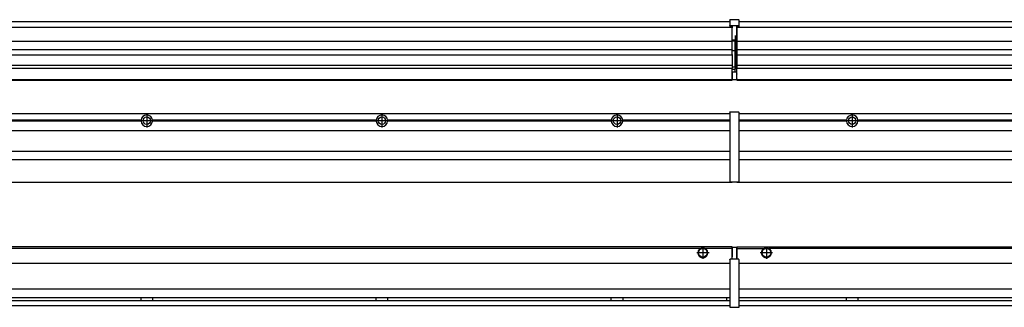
# Model space of a CAD drawing. Header units: inches. Extents: x -381 to 20845, y -418 to 176.
# Tile 21 of 38: x 1462 to 2299, y -171 to 73. Entities that reach past the tile are written whole.
import ezdxf

# ---------------------------------------------------------------- set-up
doc = ezdxf.new("R2010")
doc.units = ezdxf.units.IN
doc.linetypes.add('DOT_CENTER', pattern=[14, 12, -1, 0, -1])
doc.layers.add('1', color=7, linetype='Continuous')

# ---------------------------------------------------------------- blocks, each defined once
blk = doc.blocks.new('Modulos_intermedio__FL-14___22', base_point=(2071.93, -65.03))
at = {"color": 7, "linetype": 'Continuous'}
for p, q in [((2073.63, -6.53), (3465.93, -6.53)), ((2093.18, -6.53), (2093.23, -6.48)), ((2093.23, -6.48), (2100.63, -6.48)), ((2100.68, -6.53), (2100.63, -6.48)), ((2165.04, -12.23), (2073.63, -12.23)), ((2165.03, -12.53), (2073.63, -12.53)), ((2165.04, -12.83), (2073.63, -12.83)), ((2165.03, -12.53), (2165.04, -12.23)), ((2165.04, -12.83), (2165.03, -12.53)), ((2167.2, -10.95), (2167.2, -10.96)), ((2167.2, -14.09), (2167.2, -14.1)), ((2365.04, -12.23), (2174.82, -12.23)), ((2174.82, -12.23), (2174.83, -12.53)), ((2174.83, -12.53), (2174.82, -12.83)), ((2365.04, -12.83), (2174.82, -12.83)), ((2365.03, -12.53), (2174.83, -12.53)), ((2073.63, -20.78), (3465.93, -20.78)), ((2073.63, -38.53), (3465.93, -38.53)), ((2073.63, -45.53), (3465.93, -45.53)), ((2071.93, -64.53), (2071.93, -65.03)), ((2071.93, -65.03), (3467.93, -65.03))]:
    blk.add_line(p, q, dxfattribs=at)
blk.add_circle((2169.93, -12.53), 3.15, dxfattribs=at)
for start, end in [(3.5101, 176.4899), (183.51008, 356.48992)]:
    blk.add_arc((2169.93, -12.53), 4.9, start, end, dxfattribs=at)
at = {"layer": '1', "color": 2, "linetype": 'DOT_CENTER'}
for p, q in [((2169.93, -6.63), (2169.93, -18.43)), ((2175.83, -12.53), (2164.03, -12.53)), ((2174.08, -12.53), (2165.78, -12.53)), ((2169.93, -8.38), (2169.93, -16.68))]:
    blk.add_line(p, q, dxfattribs=at)
blk = doc.blocks.new('Modulo_izq__L-KT___30', base_point=(624.37, -70.93))
at = {"color": 7, "linetype": 'Continuous'}
for p, q in [((658.43, -6.53), (2065.93, -6.53)), ((2039.18, -6.53), (2039.23, -6.48)), ((2039.23, -6.48), (2046.63, -6.48)), ((2046.68, -6.53), (2046.63, -6.48)), ((2065.93, -5.28), (2065.94, -5.21)), ((2065.93, -5.28), (2065.93, -5.53)), ((2065.93, -5.53), (2065.93, -44.21)), ((2065.94, -5.21), (2065.95, -5.18)), ((2065.95, -5.18), (2065.97, -5.14)), ((2065.97, -5.14), (2066, -5.1)), ((2066, -5.1), (2066.04, -5.07)), ((2066.04, -5.07), (2066.09, -5.04)), ((2066.09, -5.04), (2066.11, -5.04)), ((2066.11, -5.04), (2066.18, -5.03)), ((2066.18, -5.03), (2073.38, -5.03)), ((2073.45, -5.04), (2073.38, -5.03)), ((2073.47, -5.04), (2073.45, -5.04)), ((2073.51, -5.07), (2073.47, -5.04)), ((2073.55, -5.1), (2073.51, -5.07)), ((2073.59, -5.14), (2073.55, -5.1)), ((2073.61, -5.18), (2073.59, -5.14)), ((2073.62, -5.21), (2073.61, -5.18)), ((2073.63, -5.28), (2073.62, -5.21)), ((2073.63, -5.28), (2073.63, -5.53)), ((2073.63, -5.53), (2073.63, -44.21)), ((1565.04, -12.23), (1374.82, -12.23)), ((1565.04, -12.83), (1374.82, -12.83)), ((1565.03, -12.53), (1374.83, -12.53)), ((1565.04, -12.23), (1565.03, -12.53)), ((1565.03, -12.53), (1565.04, -12.83)), ((1574.83, -12.53), (1574.82, -12.23)), ((1765.04, -12.23), (1574.82, -12.23)), ((1574.82, -12.83), (1574.83, -12.53)), ((1765.04, -12.83), (1574.82, -12.83)), ((1765.03, -12.53), (1574.83, -12.53)), ((1765.04, -12.23), (1765.03, -12.53)), ((1765.03, -12.53), (1765.04, -12.83)), ((1774.83, -12.53), (1774.82, -12.23)), ((1965.04, -12.23), (1774.82, -12.23)), ((1774.82, -12.83), (1774.83, -12.53)), ((1965.04, -12.83), (1774.82, -12.83)), ((1965.03, -12.53), (1774.83, -12.53)), ((1965.04, -12.23), (1965.03, -12.53)), ((1965.03, -12.53), (1965.04, -12.83)), ((1972.65, -10.95), (1972.66, -10.96)), ((2065.93, -12.23), (1974.82, -12.23)), ((1974.83, -12.53), (1974.82, -12.23)), ((1974.82, -12.83), (1974.83, -12.53)), ((2065.93, -12.83), (1974.82, -12.83)), ((2065.93, -12.53), (1974.83, -12.53)), ((658.43, -20.78), (2065.93, -20.78)), ((658.43, -38.53), (2065.93, -38.53)), ((658.43, -45.53), (2065.93, -45.53)), ((2065.93, -44.21), (2065.93, -44.52)), ((2065.93, -44.52), (2065.93, -55.19)), ((2065.93, -44.52), (2065.94, -44.54)), ((2073.63, -44.52), (2073.62, -44.54)), ((2073.63, -44.21), (2073.63, -44.52)), ((2073.63, -44.52), (2073.63, -55.19)), ((2065.93, -55.19), (2065.94, -55.22)), ((2065.93, -55.19), (2065.93, -55.71)), ((2065.93, -55.71), (2065.93, -64.03)), ((2073.63, -55.19), (2073.62, -55.22)), ((2073.63, -55.19), (2073.63, -55.71)), ((2073.63, -55.71), (2073.63, -64.03)), ((658.43, -65.03), (2067.93, -65.03)), ((2065.93, -64.03), (2065.93, -64.28)), ((2065.93, -64.28), (2065.94, -64.34)), ((2065.94, -64.34), (2065.95, -64.37)), ((2065.95, -64.37), (2065.97, -64.41)), ((2065.97, -64.41), (2066, -64.45)), ((2066, -64.45), (2066.04, -64.49)), ((2066.04, -64.49), (2066.09, -64.51)), ((2066.09, -64.51), (2066.11, -64.52)), ((2066.11, -64.52), (2066.18, -64.53)), ((2066.18, -64.53), (2073.38, -64.53)), ((2067.93, -64.53), (2067.93, -65.03)), ((2073.45, -64.52), (2073.38, -64.53)), ((2073.47, -64.51), (2073.45, -64.52)), ((2073.51, -64.49), (2073.47, -64.51)), ((2073.55, -64.45), (2073.51, -64.49)), ((2073.59, -64.41), (2073.55, -64.45)), ((2073.61, -64.37), (2073.59, -64.41)), ((2073.62, -64.34), (2073.61, -64.37)), ((2073.63, -64.28), (2073.62, -64.34)), ((2073.63, -64.03), (2073.63, -64.28))]:
    blk.add_line(p, q, dxfattribs=at)
for centre in [(1569.93, -12.53), (1769.93, -12.53), (1969.93, -12.53)]:
    blk.add_circle(centre, 3.15, dxfattribs=at)
for centre, start, end in [((1569.93, -12.53), 3.5101, 176.4899), ((1769.93, -12.53), 3.5101, 176.4899), ((1969.93, -12.53), 3.5101, 176.4899), ((1569.93, -12.53), 183.51008, 356.48992), ((1769.93, -12.53), 183.51008, 356.48992), ((1969.93, -12.53), 183.51008, 356.48992)]:
    blk.add_arc(centre, 4.9, start, end, dxfattribs=at)
at = {"layer": '1', "color": 2, "linetype": 'DOT_CENTER'}
for p, q in [((1569.93, -6.63), (1569.93, -18.43)), ((1769.93, -6.63), (1769.93, -18.43)), ((1969.93, -6.63), (1969.93, -18.43)), ((1575.83, -12.53), (1564.03, -12.53)), ((1574.08, -12.53), (1565.78, -12.53)), ((1569.93, -8.38), (1569.93, -16.68)), ((1775.83, -12.53), (1764.03, -12.53)), ((1774.08, -12.53), (1765.78, -12.53)), ((1769.93, -8.38), (1769.93, -16.68)), ((1975.83, -12.53), (1964.03, -12.53)), ((1974.08, -12.53), (1965.78, -12.53)), ((1969.93, -8.38), (1969.93, -16.68))]:
    blk.add_line(p, q, dxfattribs=at)
blk = doc.blocks.new('L-198__31', base_point=(624.37, -92.97))
for name, p in [('Modulo_izq__L-KT___30', (624.37, -70.93)), ('Modulos_intermedio__FL-14___22', (2071.93, -65.03))]:
    blk.add_blockref(name, p)
blk = doc.blocks.new('Alzado2', base_point=(2899, -49))
blk.add_blockref('L-198__31', (624.37, -92.97))
blk = doc.blocks.new('Modulos_intermedio__FL-14___44', base_point=(2071.93, 21.98))
at = {"color": 7, "linetype": 'Continuous'}
for p, q in [((2071.93, 67.48), (2071.93, 66.99)), ((2073.63, 71.98), (3465.93, 71.98)), ((2071.93, 66.99), (2071.93, 66.98)), ((2071.93, 66.98), (2071.93, 66.48)), ((2071.93, 66.98), (3467.93, 66.98)), ((2071.93, 66.48), (2071.93, 55.41)), ((2071.93, 55.41), (2071.93, 55.16)), ((2071.93, 55.16), (3467.93, 55.16)), ((2071.93, 55.16), (2071.93, 47.79)), ((3467.93, 47.79), (2071.93, 47.79)), ((2071.93, 47.79), (2071.93, 47.54)), ((2071.93, 47.54), (2071.93, 43.92)), ((2071.93, 43.92), (2071.93, 43.42)), ((2071.93, 43.42), (3467.93, 43.42)), ((2071.93, 43.42), (2071.93, 42.42)), ((2071.93, 42.42), (2071.93, 36.15)), ((2071.93, 36.15), (2071.93, 34.48)), ((3467.93, 34.48), (2071.93, 34.48)), ((2071.93, 34.48), (2071.93, 34.38)), ((2071.93, 34.38), (2071.93, 32.19)), ((2071.93, 32.19), (2071.93, 32.16)), ((2071.93, 32.19), (2386.18, 32.19)), ((2071.93, 27.48), (2071.93, 32.16)), ((2071.93, 27.48), (2071.93, 27.05)), ((2071.93, 22.98), (2071.93, 27.05)), ((2071.93, 22.98), (2071.93, 22.48)), ((2071.93, 22.48), (2071.93, 22.23)), ((2071.93, 22.48), (3467.88, 22.48)), ((2071.93, 22.23), (2071.93, 21.98)), ((2071.93, 21.98), (3467.88, 21.98))]:
    blk.add_line(p, q, dxfattribs=at)
blk = doc.blocks.new('Modulo_izq__L-KT___52', base_point=(624.37, 21.98))
at = {"color": 7, "linetype": 'Continuous'}
for p, q in [((658.43, 71.98), (2065.93, 71.98)), ((2065.94, 73.22), (2065.93, 73.16)), ((2065.93, 73.16), (2065.94, 73.22)), ((2065.93, 73.16), (2065.93, 68.34)), ((2065.93, 68.34), (2065.94, 68.4)), ((2065.93, 68.34), (2065.93, 68.23)), ((2065.93, 68.23), (2065.94, 68.3)), ((2065.93, 68.23), (2065.93, 67.98)), ((2065.93, 67.98), (2065.93, 67.73)), ((2065.94, 67.66), (2065.93, 67.73)), ((2065.94, 73.3), (2065.95, 73.32)), ((2065.94, 73.22), (2065.94, 73.3)), ((2065.94, 68.3), (2065.95, 68.32)), ((2065.95, 67.63), (2065.94, 67.66)), ((2065.95, 73.32), (2065.97, 73.36)), ((2065.95, 68.32), (2065.97, 68.36)), ((2065.97, 67.59), (2065.95, 67.63)), ((2065.97, 73.36), (2066, 73.4)), ((2065.97, 68.36), (2066, 68.4)), ((2065.97, 68.36), (2066, 68.4)), ((2066, 67.55), (2065.97, 67.59)), ((2066, 73.4), (2066.04, 73.44)), ((2066, 68.4), (2066.09, 68.46)), ((2066, 68.4), (2066.04, 68.44)), ((2066.04, 67.52), (2066, 67.55)), ((2066.04, 73.44), (2066.09, 73.46)), ((2066.04, 68.44), (2066.09, 68.46)), ((2066.09, 67.49), (2066.04, 67.52)), ((2066.09, 73.46), (2066.11, 73.47)), ((2066.09, 68.46), (2066.11, 68.47)), ((2066.11, 67.49), (2066.09, 67.49)), ((2066.11, 73.47), (2066.18, 73.48)), ((2066.11, 68.47), (2066.18, 68.48)), ((2066.18, 67.48), (2066.11, 67.49)), ((2066.18, 73.48), (2073.38, 73.48)), ((2066.18, 68.48), (2073.38, 68.48)), ((2066.18, 67.48), (2067.93, 67.48)), ((2067.93, 67.98), (2067.93, 66.98)), ((2071.63, 67.98), (2071.63, 60.45)), ((2071.63, 67.48), (2073.38, 67.48)), ((2073.45, 73.47), (2073.38, 73.48)), ((2073.45, 68.47), (2073.38, 68.48)), ((2073.38, 67.48), (2073.45, 67.49)), ((2073.47, 73.46), (2073.45, 73.47)), ((2073.47, 68.46), (2073.45, 68.47)), ((2073.45, 67.49), (2073.47, 67.49)), ((2073.51, 73.44), (2073.47, 73.46)), ((2073.47, 68.46), (2073.51, 68.44)), ((2073.51, 68.44), (2073.47, 68.46)), ((2073.47, 67.49), (2073.51, 67.52)), ((2073.55, 73.4), (2073.51, 73.44)), ((2073.55, 68.4), (2073.51, 68.44)), ((2073.51, 67.52), (2073.55, 67.55)), ((2073.59, 73.36), (2073.55, 73.4)), ((2073.55, 68.4), (2073.59, 68.36)), ((2073.59, 68.36), (2073.55, 68.4)), ((2073.55, 67.55), (2073.59, 67.59)), ((2073.61, 73.32), (2073.59, 73.36)), ((2073.61, 68.32), (2073.59, 68.36)), ((2073.59, 67.59), (2073.61, 67.63)), ((2073.62, 73.3), (2073.61, 73.32)), ((2073.62, 68.3), (2073.61, 68.32)), ((2073.61, 67.63), (2073.62, 67.66)), ((2073.62, 73.22), (2073.62, 73.3)), ((2073.62, 73.22), (2073.63, 73.16)), ((2073.63, 73.16), (2073.62, 73.22)), ((2073.63, 68.34), (2073.62, 68.4)), ((2073.63, 68.23), (2073.62, 68.3)), ((2073.62, 67.66), (2073.63, 67.73)), ((2073.63, 73.16), (2073.63, 68.34)), ((2073.63, 68.34), (2073.63, 68.23)), ((2073.63, 68.23), (2073.63, 67.98)), ((2073.63, 67.98), (2073.63, 67.73)), ((778.93, 66.98), (2067.93, 66.98)), ((2067.93, 66.98), (2067.93, 66.48)), ((2067.93, 55.41), (2067.93, 66.48)), ((2071.63, 59.45), (2070.18, 59.45)), ((2070.43, 59.45), (2070.43, 56.5)), ((2071.63, 60.45), (2071.93, 60.37)), ((2071.63, 59.45), (2071.93, 59.53)), ((2071.63, 59.3), (2071.63, 59.45)), ((2071.63, 46.98), (2071.63, 59.3)), ((808.17, 55.16), (2067.93, 55.16)), ((2070.18, 56), (2067.93, 56)), ((2067.93, 55.5), (2070.18, 55.5)), ((2067.93, 55.41), (2067.93, 55.16)), ((2067.93, 47.79), (2067.93, 55.16)), ((2070.18, 55.5), (2070.18, 46.98)), ((2070.43, 56.2), (2070.42, 56.21)), ((2070.43, 56.25), (2070.43, 56.5)), ((2070.43, 56.2), (2070.43, 55.5)), ((2070.43, 46.98), (2070.43, 55.5)), ((2067.93, 47.79), (808.17, 47.79)), ((808.17, 43.42), (2067.93, 43.42)), ((2067.93, 47.79), (2067.93, 47.54)), ((2067.93, 43.92), (2067.93, 47.54)), ((2070.18, 46.98), (2067.93, 46.98)), ((2067.93, 43.92), (2067.93, 43.42)), ((2067.93, 43.42), (2067.93, 42.42)), ((2067.93, 42.42), (2067.93, 36.15)), ((2070.18, 46.98), (2070.43, 46.98)), ((2070.43, 46.98), (2071.63, 46.98)), ((2070.43, 33.98), (2070.43, 46.98)), ((2071.63, 32.59), (2071.63, 46.98)), ((2071.93, 46.98), (2071.63, 46.98)), ((2067.93, 34.48), (794.43, 34.48)), ((2067.93, 36.15), (2067.93, 34.48)), ((2067.93, 34.48), (2067.93, 34.38)), ((2067.93, 34.38), (2067.93, 32.19)), ((2070.43, 32.73), (2070.43, 33.98)), ((779.15, 32.19), (2067.93, 32.19)), ((2067.88, 30.58), (2067.93, 30.58)), ((2067.88, 27.48), (2067.88, 30.58)), ((2067.88, 28.47), (2067.93, 28.48)), ((2067.88, 27.48), (2067.93, 27.48)), ((2067.88, 27.48), (2067.88, 27.05)), ((2067.88, 22.98), (2067.88, 27.05)), ((2070.18, 32.98), (2067.93, 32.98)), ((2067.93, 32.19), (2067.93, 32.16)), ((2067.93, 30.58), (2067.93, 32.16)), ((2070.18, 30.91), (2067.93, 30.91)), ((2067.93, 29), (2067.93, 30.58)), ((2067.93, 29), (2067.93, 22.98)), ((2067.93, 29), (2070.18, 29)), ((2070.18, 30.91), (2070.27, 30.89)), ((2070.18, 29), (2071.63, 29)), ((2070.27, 30.89), (2070.35, 30.84)), ((2070.35, 30.84), (2070.41, 30.76)), ((2070.41, 30.76), (2070.43, 30.66)), ((2070.43, 32.73), (2070.43, 31.98)), ((2070.43, 30.66), (2070.43, 31.98)), ((2070.43, 31.93), (2071.63, 31.93)), ((2070.43, 29), (2070.43, 30.66)), ((2071.93, 28.08), (2071.38, 27.94)), ((2071.63, 31.93), (2071.63, 32.59)), ((2071.63, 31.93), (2071.93, 31.85)), ((2071.63, 31.93), (2071.63, 30.33)), ((2071.63, 30.33), (2071.63, 29)), ((2071.93, 28.92), (2071.63, 29)), ((2071.63, 28), (2071.63, 22.98)), ((658.43, 22.48), (2067.88, 22.48)), ((658.43, 21.98), (2067.88, 21.98)), ((2067.93, 23.48), (2067.88, 23.49)), ((2067.88, 22.98), (2067.88, 22.48)), ((2067.88, 22.23), (2067.88, 22.48)), ((2067.88, 22.23), (2067.88, 21.98)), ((2067.93, 22.98), (2067.93, 22.48)), ((2067.93, 22.48), (2071.38, 22.48)), ((2071.63, 23.83), (2071.93, 23.91)), ((2071.63, 22.98), (2071.63, 22.73))]:
    blk.add_line(p, q, dxfattribs=at)
for centre, start, end in [((2070.18, 56.25), 270, 0), ((2070.18, 32.73), 0, 90), ((2071.38, 22.73), 270, 0)]:
    blk.add_arc(centre, 0.25, start, end, dxfattribs=at)
blk = doc.blocks.new('L-198__53', base_point=(624.37, 21.97))
for name, p in [('Modulo_izq__L-KT___52', (624.37, 21.98)), ('Modulos_intermedio__FL-14___44', (2071.93, 21.98))]:
    blk.add_blockref(name, p)
blk = doc.blocks.new('Inferior2', base_point=(2899, 47.73))
blk.add_blockref('L-198__53', (624.37, 21.97))
blk = doc.blocks.new('Modulos_intermedio__FL-14___65', base_point=(2071.93, -171.48))
at = {"color": 7, "linetype": 'Continuous'}
for p, q in [((2071.93, -119.98), (2071.93, -121.48)), ((2071.93, -119.98), (3467.88, -119.98)), ((2071.93, -121.48), (2071.93, -130.48)), ((2071.93, -121.48), (2094.52, -121.48)), ((2094.52, -121.48), (2095.47, -120.98)), ((2095.47, -120.98), (2096.93, -120.73)), ((2096.93, -120.73), (2098.38, -120.98)), ((2098.38, -120.98), (2099.34, -121.48)), ((3440.52, -121.48), (2099.34, -121.48)), ((2073.63, -133.98), (3465.93, -133.98)), ((3465.93, -155.98), (2073.63, -155.98)), ((2073.63, -163.23), (3465.93, -163.23)), ((2073.63, -165.73), (3465.93, -165.73)), ((2165.03, -163.3), (2165.03, -163.23)), ((2165.03, -163.6), (2165.03, -163.3)), ((2165.04, -164.23), (2165.03, -163.6)), ((2165.03, -165.6), (2165.04, -164.56)), ((2165.03, -165.73), (2165.03, -165.6)), ((2165.04, -164.56), (2165.04, -164.23)), ((2174.83, -163.52), (2174.82, -164.23)), ((2174.82, -164.23), (2174.82, -164.72)), ((2174.82, -164.72), (2174.83, -165.43)), ((2174.83, -163.23), (2174.83, -163.3)), ((2174.83, -163.3), (2174.83, -163.52)), ((2174.83, -165.43), (2174.83, -165.65)), ((2174.83, -165.65), (2174.83, -165.73)), ((2073.63, -169.98), (3465.93, -169.98))]:
    blk.add_line(p, q, dxfattribs=at)
for radius in [4, 3.7]:
    blk.add_circle((2096.93, -124.98), radius, dxfattribs=at)
blk.add_arc((2096.93, -124.98), 4.25, 124.56032, 55.43968, dxfattribs=at)
at = {"layer": '1', "color": 2, "linetype": 'DOT_CENTER'}
for p, q in [((2102.18, -124.98), (2091.68, -124.98)), ((2101.93, -124.98), (2091.93, -124.98)), ((2096.93, -119.73), (2096.93, -130.23)), ((2096.93, -119.98), (2096.93, -129.98))]:
    blk.add_line(p, q, dxfattribs=at)
blk = doc.blocks.new('Modulo_izq__L-KT___72', base_point=(624.37, -171.48))
at = {"color": 7, "linetype": 'Continuous'}
for p, q in [((2067.88, -119.98), (783.35, -119.98)), ((2040.52, -121.48), (808.84, -121.48)), ((2041.47, -120.98), (2040.52, -121.48)), ((2042.93, -120.73), (2041.47, -120.98)), ((2044.38, -120.98), (2042.93, -120.73)), ((2045.34, -121.48), (2044.38, -120.98)), ((2067.88, -121.48), (2045.34, -121.48)), ((2067.88, -121.48), (2067.88, -119.98)), ((2067.93, -121.48), (2067.88, -121.49)), ((2067.88, -128.58), (2067.88, -121.48)), ((2067.93, -122.48), (2067.88, -122.49)), ((2067.93, -120.48), (2067.93, -120.98)), ((2071.38, -120.48), (2067.93, -120.48)), ((2067.93, -120.98), (2067.93, -128.58)), ((2071.63, -120.73), (2071.63, -120.98)), ((2071.63, -120.98), (2071.63, -129.98)), ((2071.63, -121.83), (2071.93, -121.91)), ((781.38, -133.98), (2065.93, -133.98)), ((2065.93, -130.73), (2065.94, -130.66)), ((2065.93, -130.73), (2065.93, -130.98)), ((2065.93, -130.98), (2065.93, -170.98)), ((2065.94, -130.66), (2065.95, -130.63)), ((2065.95, -130.63), (2065.97, -130.59)), ((2065.97, -130.59), (2066, -130.55)), ((2066, -130.55), (2066.04, -130.52)), ((2066.04, -130.52), (2066.09, -130.49)), ((2066.09, -130.49), (2066.11, -130.49)), ((2066.11, -130.49), (2066.18, -130.48)), ((2067.93, -130.48), (2066.18, -130.48)), ((2067.88, -126.47), (2067.93, -126.48)), ((2067.93, -128.58), (2067.88, -128.58)), ((2067.93, -130.48), (2067.93, -128.58)), ((2071.63, -130.48), (2067.93, -130.48)), ((2071.63, -128.93), (2071.93, -129.01)), ((2071.63, -129.98), (2071.63, -130.26)), ((2071.63, -130.26), (2071.63, -130.48)), ((2073.38, -130.48), (2071.63, -130.48)), ((2073.45, -130.49), (2073.38, -130.48)), ((2073.47, -130.49), (2073.45, -130.49)), ((2073.51, -130.52), (2073.47, -130.49)), ((2073.55, -130.55), (2073.51, -130.52)), ((2073.59, -130.59), (2073.55, -130.55)), ((2073.61, -130.63), (2073.59, -130.59)), ((2073.62, -130.66), (2073.61, -130.63)), ((2073.63, -130.73), (2073.62, -130.66)), ((2073.63, -130.73), (2073.63, -130.98)), ((2073.63, -130.98), (2073.63, -170.98)), ((2065.93, -155.98), (781.38, -155.98)), ((779.68, -165.73), (2065.93, -165.73)), ((781.22, -163.23), (2065.93, -163.23)), ((1565.03, -163.3), (1565.03, -163.23)), ((1565.03, -163.52), (1565.03, -163.3)), ((1565.04, -164.23), (1565.03, -163.52)), ((1565.03, -165.2), (1565.04, -164.72)), ((1565.03, -165.65), (1565.03, -165.2)), ((1565.03, -165.73), (1565.03, -165.65)), ((1565.04, -164.72), (1565.04, -164.23)), ((1574.83, -163.52), (1574.82, -164.23)), ((1574.82, -164.23), (1574.82, -164.72)), ((1574.82, -164.72), (1574.83, -165.43)), ((1574.83, -163.23), (1574.83, -163.3)), ((1574.83, -163.3), (1574.83, -163.52)), ((1574.83, -165.43), (1574.83, -165.65)), ((1574.83, -165.65), (1574.83, -165.73)), ((1765.03, -163.3), (1765.03, -163.23)), ((1765.03, -163.52), (1765.03, -163.3)), ((1765.04, -164.23), (1765.03, -163.52)), ((1765.03, -165.65), (1765.04, -164.97)), ((1765.03, -165.73), (1765.03, -165.65)), ((1765.04, -164.72), (1765.04, -164.23)), ((1765.04, -164.97), (1765.04, -164.72)), ((1774.83, -163.52), (1774.82, -164.23)), ((1774.82, -164.23), (1774.82, -164.72)), ((1774.82, -164.72), (1774.83, -165.43)), ((1774.83, -163.23), (1774.83, -163.3)), ((1774.83, -163.3), (1774.83, -163.52)), ((1774.83, -165.43), (1774.83, -165.65)), ((1774.83, -165.65), (1774.83, -165.73)), ((1965.03, -163.3), (1965.03, -163.23)), ((1965.03, -163.52), (1965.03, -163.3)), ((1965.04, -164.23), (1965.03, -163.52)), ((1965.03, -165.65), (1965.04, -164.97)), ((1965.03, -165.73), (1965.03, -165.65)), ((1965.04, -164.97), (1965.04, -164.23)), ((1974.82, -164.23), (1974.81, -164.56)), ((1974.81, -164.56), (1974.83, -165.51)), ((1974.83, -163.3), (1974.82, -163.6)), ((1974.82, -163.6), (1974.82, -164.23)), ((1974.83, -163.23), (1974.83, -163.3)), ((1974.83, -165.51), (1974.83, -165.6)), ((1974.83, -165.6), (1974.83, -165.73)), ((2062.93, -163.65), (2062.99, -163.4)), ((2062.93, -163.65), (2062.93, -164.16)), ((2062.93, -164.16), (2062.93, -165.24)), ((2062.93, -165.24), (2062.99, -165.55)), ((2062.99, -163.4), (2063.21, -163.23)), ((2062.99, -165.55), (2063.21, -165.73)), ((658.43, -169.98), (2065.93, -169.98)), ((2065.93, -170.98), (2065.93, -171.23)), ((2065.93, -171.23), (2065.94, -171.3)), ((2065.94, -171.3), (2065.95, -171.32)), ((2065.95, -171.32), (2065.97, -171.36)), ((2065.97, -171.36), (2066, -171.4)), ((2066, -171.4), (2066.04, -171.44)), ((2066.04, -171.44), (2066.09, -171.46)), ((2066.09, -171.46), (2066.11, -171.47)), ((2066.11, -171.47), (2066.18, -171.48)), ((2073.38, -171.48), (2066.18, -171.48)), ((2073.45, -171.47), (2073.38, -171.48)), ((2073.47, -171.46), (2073.45, -171.47)), ((2073.51, -171.44), (2073.47, -171.46)), ((2073.55, -171.4), (2073.51, -171.44)), ((2073.59, -171.36), (2073.55, -171.4)), ((2073.61, -171.32), (2073.59, -171.36)), ((2073.62, -171.3), (2073.61, -171.32)), ((2073.63, -171.23), (2073.62, -171.3)), ((2073.63, -170.98), (2073.63, -171.23))]:
    blk.add_line(p, q, dxfattribs=at)
for radius in [4, 3.7]:
    blk.add_circle((2042.93, -124.98), radius, dxfattribs=at)
for centre, radius, start, end in [((2042.93, -124.98), 4.25, 124.56032, 55.43968), ((2071.38, -120.73), 0.25, 0, 90)]:
    blk.add_arc(centre, radius, start, end, dxfattribs=at)
at = {"layer": '1', "color": 2, "linetype": 'DOT_CENTER'}
for p, q in [((2048.18, -124.98), (2037.68, -124.98)), ((2047.93, -124.98), (2037.93, -124.98)), ((2042.93, -119.73), (2042.93, -130.23)), ((2042.93, -119.98), (2042.93, -129.98))]:
    blk.add_line(p, q, dxfattribs=at)
blk = doc.blocks.new('L-198__73', base_point=(624.37, -171.48))
for name, p in [('Modulo_izq__L-KT___72', (624.37, -171.48)), ('Modulos_intermedio__FL-14___65', (2071.93, -171.48))]:
    blk.add_blockref(name, p)
blk = doc.blocks.new('Superior1', base_point=(2899, -145.73))
blk.add_blockref('L-198__73', (624.37, -171.48))

msp = doc.modelspace()

# ---------------------------------------------------------------- block references
for name, p in [('Inferior2', (2899, 47.73)), ('Alzado2', (2899, -49)), ('Superior1', (2899, -145.73))]:
    msp.add_blockref(name, p)

doc.saveas('drawing.dxf')
